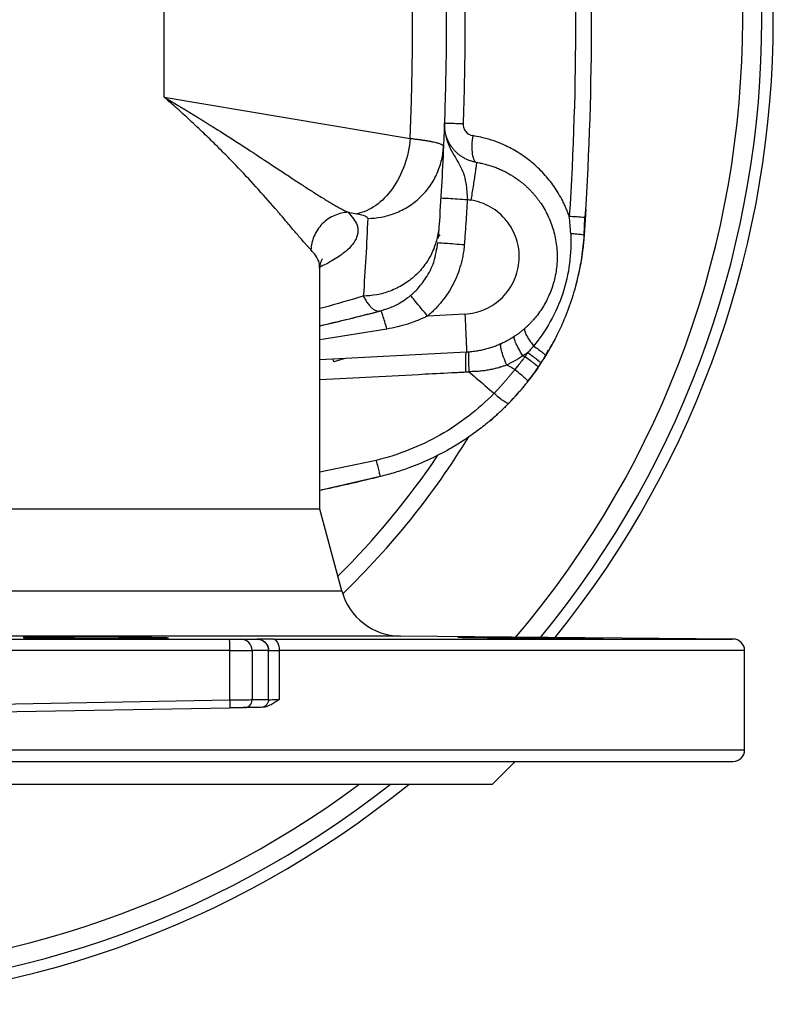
# Model space of a CAD drawing. Header units: millimetres. Extents: x 400 to 1688, y 100 to 1259.
# Tile 35 of 59: x 902 to 1000, y 1001 to 1130. Entities that reach past the tile are written whole.
import ezdxf

# ---------------------------------------------------------------- set-up
doc = ezdxf.new("R2010")
doc.units = ezdxf.units.MM

msp = doc.modelspace()

# ---------------------------------------------------------------- linework, layer by layer
at = {"color": 7, "linetype": 'Continuous', "lineweight": 25}
for p, q in [((920.6, 1119.71), (920.6, 1139.99)), ((920.6, 1119.71), (952.74, 1114.32)), ((975.7, 1105.09), (975.48, 1101.69)), ((944.65, 1104.66), (945.75, 1104.48)), ((975.47, 1101.7), (975.59, 1103.98)), ((975.63, 1103.98), (975.56, 1103.98)), ((956.51, 1102.87), (956.49, 1102.6)), ((956.35, 1101.37), (956.66, 1101.71)), ((975.44, 1101.7), (975.48, 1101.69)), ((940.95, 1065.85), (940.95, 1097.34)), ((948.76, 1091.76), (948.91, 1091.78)), ((959.89, 1091.36), (955.02, 1091.1)), ((970.42, 1085.92), (970.84, 1086.69)), ((960.11, 1086.36), (940.95, 1085.36)), ((970.39, 1085.94), (970.42, 1085.86)), ((948.81, 1070.1), (940.95, 1068.29)), ((940.95, 1065.85), (871.45, 1065.85)), ((943.81, 1055.17), (940.95, 1065.85)), ((892.97, 1048.85), (929.14, 1048.85)), ((930.59, 1048.85), (932.74, 1048.85)), ((994.97, 1048.86), (951.47, 1049.24)), ((929.17, 1047.35), (893.02, 1047.35)), ((929.17, 1040.85), (929.17, 1047.35)), ((929.17, 1047.35), (932.07, 1047.35)), ((932.07, 1047.35), (932.07, 1040.89)), ((934.22, 1047.35), (932.07, 1047.35)), ((934.22, 1040.93), (934.22, 1047.35)), ((935.63, 1047.36), (935.63, 1040.96)), ((996.45, 1034.35), (996.45, 1047.36)), ((929.17, 1040.85), (874.2, 1039.89)), ((934.22, 1040.93), (932.07, 1040.89)), ((889.54, 1039.16), (929.17, 1039.85)), ((933.25, 1039.93), (931.1, 1039.89)), ((963.45, 1029.85), (966.45, 1032.85)), ((963.45, 1029.85), (779.45, 1029.85))]:
    msp.add_line(p, q, dxfattribs=at)
at = {"color": 8, "linetype": 'Continuous', "lineweight": 25}
for p, q in [((949.71, 1089.39), (940.95, 1088)), ((942.77, 1085.11), (942.69, 1085.46)), ((944.08, 1085.52), (942.77, 1085.11)), ((948.3, 1072.22), (940.95, 1070.67)), ((872.2, 1055.17), (943.81, 1055.17)), ((951.47, 1049.24), (871.45, 1049.24)), ((996.45, 1034.35), (746.45, 1034.35))]:
    msp.add_line(p, q, dxfattribs=at)
at = {"color": 7, "linetype": 'Continuous', "lineweight": 25, "flags": 128}
for points in [[(975.48, 1101.69), (975.03, 1098.03), (974.3, 1094.8)], [(934.87, 1048.86), (935.02, 1048.83), (935.16, 1048.74), (935.29, 1048.6), (935.41, 1048.42), (935.5, 1048.19), (935.57, 1047.93), (935.62, 1047.65), (935.63, 1047.36)]]:
    msp.add_lwpolyline(points, dxfattribs=at)
at = {"color": 8, "linetype": 'Continuous', "lineweight": 25, "flags": 128}
msp.add_lwpolyline([(996.45, 1047.36), (996.42, 1047.36), (996.1, 1047.36), (995.42, 1047.36), (994.39, 1047.36), (993.02, 1047.36), (991.3, 1047.36), (989.25, 1047.36), (986.86, 1047.36), (984.15, 1047.36), (981.12, 1047.36), (977.78, 1047.36), (974.14, 1047.36), (970.21, 1047.36), (966.01, 1047.36), (961.53, 1047.36), (956.81, 1047.36), (951.84, 1047.36), (946.64, 1047.36), (941.24, 1047.36), (935.63, 1047.36)], dxfattribs=at)
at = {"color": 7, "linetype": 'Continuous', "lineweight": 25}
for centre, radius, start, end in [((871.45, 1129.85), 124.75, 319.6051, 40.3313), ((871.45, 1129.85), 127.25, 320.6013, 39.3987), ((871.45, 1129.85), 128.75, 321.1379, 38.8621), ((940.56, 1104.11), 35, 321.7637, 332.8239), ((940.56, 1104.11), 35, 310.2626, 321.2515), ((871.45, 1129.85), 104.35, 313.9917, 328.4746), ((871.45, 1129.85), 102.25, 314.6399, 326.1469), ((951.54, 1057.24), 8, 195, 269.5), ((907.66, 1047.72), 21.51, 359.0014, 2.9983), ((930.58, 1047.36), 1.49, 359.5648, 89.5581), ((994.95, 1047.36), 1.5, 360, 90), ((994.95, 1034.35), 1.5, 270, 0), ((871.45, 1129.85), 127.25, 231.7998, 308.2002), ((871.45, 1129.85), 124.75, 233.2835, 306.7165), ((871.45, 1129.85), 128.75, 270, 309.0407)]:
    msp.add_arc(centre, radius, start, end, dxfattribs=at)
for points in [[(973.54, 1155.58), (974.63, 1138.45), (974.63, 1121.24), (973.54, 1104.11)], [(975.63, 1103.98), (976.73, 1121.2), (976.73, 1138.49), (975.63, 1155.72)], [(957.1, 1113.29), (956.95, 1109.81), (956.75, 1106.34), (956.51, 1102.87)], [(960.22, 1106.34), (960.37, 1106.31), (960.52, 1106.28), (960.68, 1106.25)], [(947.2, 1103.87), (947.05, 1100.48), (946.86, 1097.1), (946.62, 1093.71)], [(973.72, 1101.91), (973.68, 1102.66), (973.61, 1103.39), (973.54, 1104.11)], [(967.46, 1085.9), (967.55, 1085.86), (967.65, 1085.82), (967.75, 1085.79)], [(969.81, 1084.89), (970.02, 1085.21), (970.23, 1085.54), (970.42, 1085.86)], [(966.44, 1084.11), (966.08, 1084.3), (965.72, 1084.49), (965.36, 1084.69)], [(969.49, 1084.41), (969.06, 1083.78), (968.61, 1083.17), (968.14, 1082.57)], [(932.77, 1048.85), (932.76, 1048.85), (932.75, 1048.85), (932.74, 1048.85)], [(934.24, 1047.35), (934.23, 1047.35), (934.22, 1047.35), (934.22, 1047.35)]]:
    msp.add_open_spline(points, degree=3, dxfattribs=at)
for points, knots in [([(957.1, 1146.41), (957.11, 1146.14), (957.14, 1145.49), (957.21, 1143.71), (957.32, 1140.31), (957.43, 1135.44), (957.47, 1129.85), (957.43, 1124.26), (957.32, 1119.39), (957.21, 1116.06), (957.14, 1114.27), (957.11, 1113.61), (957.1, 1113.29)], [0, 0, 0, 0, 0.023916, 0.058856, 0.161805, 0.331552, 0.5, 0.668246, 0.837817, 0.940861, 0.97043, 1, 1, 1, 1]), ([(952.74, 1114.32), (952.76, 1114.87), (952.8, 1115.96), (952.86, 1117.59), (952.91, 1119.23), (952.95, 1120.86), (952.99, 1122.49), (953.02, 1124.13), (953.04, 1125.76), (953.05, 1127.4), (953.06, 1129.03), (953.06, 1130.66), (953.05, 1132.3), (953.04, 1133.93), (953.02, 1135.57), (952.99, 1137.2), (952.95, 1138.83), (952.91, 1140.47), (952.86, 1142.1), (952.8, 1143.74), (952.76, 1144.83), (952.74, 1145.37)], [0, 0, 0, 0, 0.052686, 0.105354, 0.158007, 0.210646, 0.263274, 0.315892, 0.368503, 0.421109, 0.473711, 0.526312, 0.578914, 0.631519, 0.684128, 0.736745, 0.78937, 0.842006, 0.894655, 0.947319, 1, 1, 1, 1]), ([(959.66, 1143.48), (959.68, 1142.83), (959.73, 1141.54), (959.78, 1139.6), (959.82, 1137.66), (959.86, 1135.72), (959.88, 1133.78), (959.9, 1131.84), (959.9, 1129.89), (959.9, 1127.94), (959.88, 1125.99), (959.86, 1124.04), (959.82, 1122.09), (959.78, 1120.13), (959.73, 1118.17), (959.68, 1116.87), (959.66, 1116.22)], [0, 0, 0, 0, 0.071019, 0.142101, 0.213245, 0.284453, 0.355722, 0.427055, 0.498451, 0.56991, 0.641433, 0.713019, 0.784669, 0.856382, 0.928159, 1, 1, 1, 1]), ([(939.78, 1099.74), (939.73, 1099.79), (939.64, 1099.89), (939.45, 1100.09), (939.21, 1100.35), (938.93, 1100.65), (938.7, 1100.92), (938.48, 1101.18), (938.23, 1101.49), (937.86, 1101.91), (937.42, 1102.43), (936.8, 1103.17), (936.04, 1104.07), (934.67, 1105.65), (932.71, 1107.87), (930.48, 1110.27), (928.61, 1112.2), (927.14, 1113.67), (925.5, 1115.26), (924.07, 1116.6), (922.82, 1117.75), (921.78, 1118.67), (921.01, 1119.34), (920.6, 1119.71)], [0, 0, 0, 0, 0.018117, 0.030628, 0.062425, 0.093969, 0.10943, 0.125013, 0.15097, 0.173606, 0.211533, 0.250031, 0.305106, 0.362578, 0.500014, 0.625002, 0.68513, 0.750007, 0.812827, 0.885564, 0.917048, 0.955193, 1, 1, 1, 1]), ([(920.6, 1119.71), (920.6, 1119.71), (920.61, 1119.7), (920.64, 1119.68), (920.67, 1119.66), (920.7, 1119.65), (920.72, 1119.64), (920.74, 1119.62), (920.76, 1119.61), (920.78, 1119.6), (920.8, 1119.59), (920.82, 1119.58), (920.84, 1119.57), (920.86, 1119.55), (920.88, 1119.54), (920.9, 1119.53), (920.91, 1119.52), (920.93, 1119.51), (920.95, 1119.5), (920.97, 1119.49), (920.99, 1119.47), (921.01, 1119.46), (921.03, 1119.45), (921.05, 1119.44), (921.07, 1119.43), (921.09, 1119.42), (921.11, 1119.4), (921.13, 1119.39), (921.15, 1119.38), (921.17, 1119.37), (921.19, 1119.36), (921.21, 1119.35), (921.23, 1119.34), (921.24, 1119.32), (921.26, 1119.31), (921.28, 1119.3), (921.3, 1119.29), (921.32, 1119.28), (921.34, 1119.27), (921.36, 1119.26), (921.38, 1119.25), (921.4, 1119.23), (921.42, 1119.22), (921.44, 1119.21), (921.46, 1119.2), (921.47, 1119.19), (921.49, 1119.18), (921.51, 1119.17), (921.53, 1119.16), (921.55, 1119.14), (921.57, 1119.13), (921.59, 1119.12), (921.61, 1119.11), (921.62, 1119.1), (921.64, 1119.09), (921.66, 1119.08), (921.68, 1119.07), (921.7, 1119.05), (921.72, 1119.04), (921.74, 1119.03), (921.76, 1119.02), (921.79, 1119), (921.83, 1118.98), (921.87, 1118.96), (921.9, 1118.93), (921.94, 1118.91), (921.98, 1118.89), (922.01, 1118.87), (922.05, 1118.85), (922.09, 1118.83), (922.12, 1118.8), (922.16, 1118.78), (922.19, 1118.76), (922.23, 1118.74), (922.27, 1118.72), (922.3, 1118.7), (922.34, 1118.67), (922.37, 1118.65), (922.41, 1118.63), (922.44, 1118.61), (922.48, 1118.59), (922.51, 1118.57), (922.55, 1118.55), (922.58, 1118.53), (922.62, 1118.51), (922.65, 1118.48), (922.69, 1118.46), (922.72, 1118.44), (922.76, 1118.42), (922.79, 1118.4), (922.83, 1118.38), (922.86, 1118.36), (922.9, 1118.34), (922.93, 1118.32), (922.96, 1118.3), (923, 1118.28), (923.03, 1118.26), (923.06, 1118.24), (923.1, 1118.22), (923.13, 1118.2), (923.17, 1118.18), (923.2, 1118.16), (923.23, 1118.14), (923.27, 1118.12), (923.3, 1118.1), (923.33, 1118.08), (923.36, 1118.06), (923.4, 1118.04), (923.43, 1118.02), (923.46, 1118), (923.49, 1117.98), (923.53, 1117.96), (923.56, 1117.94), (923.59, 1117.92), (923.62, 1117.9), (923.66, 1117.88), (923.69, 1117.86), (923.72, 1117.84), (923.75, 1117.82), (923.78, 1117.8), (923.82, 1117.78), (923.85, 1117.76), (923.88, 1117.74), (923.91, 1117.73), (923.94, 1117.71), (923.97, 1117.69), (924, 1117.67), (924.03, 1117.65), (924.06, 1117.63), (924.1, 1117.61), (924.13, 1117.59), (924.16, 1117.57), (924.19, 1117.56), (924.22, 1117.54), (924.25, 1117.52), (924.28, 1117.5), (924.31, 1117.48), (924.34, 1117.46), (924.37, 1117.44), (924.4, 1117.43), (924.43, 1117.41), (924.46, 1117.39), (924.49, 1117.37), (924.52, 1117.35), (924.55, 1117.34), (924.58, 1117.32), (924.61, 1117.3), (924.64, 1117.28), (924.66, 1117.26), (924.69, 1117.25), (924.72, 1117.23), (924.75, 1117.21), (924.78, 1117.19), (924.81, 1117.17), (924.84, 1117.16), (924.87, 1117.14), (924.89, 1117.12), (924.92, 1117.1), (924.95, 1117.09), (924.98, 1117.07), (925.01, 1117.05), (925.04, 1117.04), (925.06, 1117.02), (925.09, 1117), (925.12, 1116.98), (925.15, 1116.97), (925.17, 1116.95), (925.2, 1116.93), (925.23, 1116.92), (925.26, 1116.9), (925.28, 1116.88), (925.31, 1116.87), (925.34, 1116.85), (925.37, 1116.83), (925.39, 1116.81), (925.42, 1116.8), (925.45, 1116.78), (925.47, 1116.77), (925.5, 1116.75), (925.53, 1116.73), (925.55, 1116.72), (925.58, 1116.7), (925.6, 1116.68), (925.63, 1116.67), (925.67, 1116.65), (925.73, 1116.61), (925.91, 1116.49), (926.2, 1116.31), (926.9, 1115.88), (928.7, 1114.74), (931.36, 1113.03), (934.03, 1111.28), (936.02, 1109.96), (937.5, 1108.98), (938.84, 1108.1), (939.92, 1107.41), (940.77, 1106.87), (941.44, 1106.45), (942.06, 1106.07), (942.65, 1105.72), (943.2, 1105.41), (943.72, 1105.12), (944.2, 1104.87), (944.5, 1104.73), (944.65, 1104.66)], [0, 0, 0, 0, 0.000009, 0.001326, 0.00264, 0.003254, 0.003952, 0.00465, 0.005262, 0.005872, 0.006568, 0.007263, 0.007873, 0.008481, 0.009174, 0.009866, 0.010473, 0.011079, 0.011769, 0.012458, 0.013063, 0.013666, 0.014354, 0.01504, 0.015642, 0.016243, 0.016928, 0.017611, 0.018211, 0.01881, 0.019492, 0.020172, 0.02077, 0.021366, 0.022045, 0.022723, 0.023318, 0.023911, 0.024588, 0.025263, 0.025855, 0.026446, 0.02712, 0.027792, 0.028382, 0.028971, 0.029642, 0.030311, 0.030899, 0.031485, 0.032153, 0.03282, 0.033405, 0.033989, 0.034654, 0.035318, 0.035901, 0.036482, 0.037144, 0.037806, 0.038386, 0.039624, 0.04086, 0.042093, 0.043324, 0.044552, 0.045777, 0.047, 0.04822, 0.049438, 0.050653, 0.051865, 0.053075, 0.054282, 0.055486, 0.056688, 0.057887, 0.059084, 0.060278, 0.061469, 0.062658, 0.063844, 0.065028, 0.066209, 0.067387, 0.068563, 0.069736, 0.070906, 0.072074, 0.073239, 0.074402, 0.075562, 0.076719, 0.077874, 0.079026, 0.080176, 0.081323, 0.082467, 0.083609, 0.084748, 0.085884, 0.087018, 0.08815, 0.089278, 0.090404, 0.091528, 0.092648, 0.093767, 0.094882, 0.095995, 0.097106, 0.098213, 0.099318, 0.100421, 0.101521, 0.102618, 0.103713, 0.104805, 0.105894, 0.106981, 0.108065, 0.109147, 0.110226, 0.111302, 0.112376, 0.113447, 0.114515, 0.115581, 0.116645, 0.117705, 0.118763, 0.119819, 0.120872, 0.121922, 0.122969, 0.124014, 0.125057, 0.126096, 0.127134, 0.128168, 0.1292, 0.130229, 0.131256, 0.13228, 0.133301, 0.13432, 0.135336, 0.13635, 0.137361, 0.138369, 0.139375, 0.140378, 0.141379, 0.142376, 0.143372, 0.144364, 0.145354, 0.146342, 0.147326, 0.148309, 0.149288, 0.150265, 0.151239, 0.152211, 0.15318, 0.154147, 0.15511, 0.156072, 0.15703, 0.157986, 0.15894, 0.15989, 0.160839, 0.161784, 0.162727, 0.163667, 0.164605, 0.16554, 0.166473, 0.167402, 0.16833, 0.169254, 0.170176, 0.171034, 0.172013, 0.173838, 0.177458, 0.191623, 0.204912, 0.251786, 0.386035, 0.503041, 0.570998, 0.635313, 0.695993, 0.753044, 0.787496, 0.820919, 0.853315, 0.884686, 0.915037, 0.94437, 0.97269, 1, 1, 1, 1]), ([(957.22, 1116.3), (957.21, 1116.22), (957.21, 1116.07), (957.22, 1115.85), (957.23, 1115.65), (957.24, 1115.48), (957.26, 1115.33), (957.28, 1115.21), (957.29, 1115.11), (957.3, 1115.04), (957.31, 1114.99), (957.36, 1114.73), (957.47, 1114.29), (957.77, 1113.41), (958.26, 1112.45), (958.94, 1111.38), (959.5, 1110.36), (959.84, 1109.37), (960.02, 1108.49), (960.1, 1107.93), (960.14, 1107.46), (960.17, 1107.1), (960.2, 1106.73), (960.21, 1106.47), (960.22, 1106.34)], [0, 0, 0, 0, 0.022628, 0.043022, 0.061177, 0.077086, 0.090741, 0.102133, 0.111252, 0.118091, 0.122645, 0.124907, 0.190293, 0.249786, 0.385981, 0.499397, 0.62316, 0.749477, 0.810547, 0.874975, 0.903556, 0.934052, 0.966276, 1, 1, 1, 1]), ([(961.42, 1111.19), (961.35, 1111.2), (961.21, 1111.23), (960.99, 1111.28), (960.78, 1111.34), (960.56, 1111.41), (960.36, 1111.48), (960.15, 1111.57), (959.95, 1111.67), (959.76, 1111.77), (959.57, 1111.88), (959.38, 1112.01), (959.2, 1112.14), (959.03, 1112.27), (958.86, 1112.42), (958.7, 1112.57), (958.54, 1112.73), (958.4, 1112.9), (958.26, 1113.07), (958.06, 1113.34), (957.71, 1113.89), (957.43, 1114.58), (957.28, 1115.26), (957.23, 1115.69), (957.21, 1116.02), (957.21, 1116.22), (957.22, 1116.3)], [0, 0, 0, 0, 0.03068, 0.061362, 0.092038, 0.122703, 0.153361, 0.184012, 0.214659, 0.245304, 0.275948, 0.306592, 0.337237, 0.367883, 0.398528, 0.429173, 0.459817, 0.490461, 0.521106, 0.55175, 0.631182, 0.788604, 0.859798, 0.918765, 0.9655, 1, 1, 1, 1]), ([(959.66, 1116.22), (959.33, 1116.23), (959, 1116.24), (958.4, 1116.26), (958.12, 1116.27), (957.67, 1116.29), (957.49, 1116.29), (957.27, 1116.3), (957.22, 1116.3), (957.22, 1116.3)], [0, 0, 0, 0, 0.25, 0.25, 0.5, 0.5, 0.75, 0.75, 1, 1, 1, 1]), ([(959.66, 1116.22), (959.65, 1116.04), (959.68, 1115.85), (959.8, 1115.51), (959.89, 1115.35), (960.23, 1114.93), (960.57, 1114.74), (960.92, 1114.69)], [0, 0, 0, 0, 0.25, 0.25, 0.5, 0.5, 1, 1, 1, 1]), ([(952.74, 1114.32), (952.64, 1113.13), (952.38, 1111.94), (951.6, 1109.71), (951.06, 1108.67), (949.79, 1106.87), (949.05, 1106.12), (947.46, 1105), (946.61, 1104.63), (945.75, 1104.48)], [0, 0, 0, 0, 0.25, 0.25, 0.5, 0.5, 0.75, 0.75, 1, 1, 1, 1]), ([(952.74, 1114.32), (952.83, 1114.31), (953.01, 1114.29), (953.28, 1114.26), (953.53, 1114.23), (953.79, 1114.2), (954.03, 1114.16), (954.26, 1114.13), (954.49, 1114.1), (954.7, 1114.06), (954.91, 1114.03), (955.11, 1114), (955.3, 1113.96), (955.48, 1113.93), (955.65, 1113.89), (955.96, 1113.83), (956.38, 1113.72), (956.69, 1113.62), (956.86, 1113.54), (956.95, 1113.48), (957.03, 1113.42), (957.09, 1113.36), (957.1, 1113.31), (957.1, 1113.29)], [0, 0, 0, 0, 0.033293, 0.066615, 0.099953, 0.133295, 0.166629, 0.199943, 0.233224, 0.26646, 0.299639, 0.33275, 0.36578, 0.398718, 0.431552, 0.464271, 0.588852, 0.723095, 0.763485, 0.811533, 0.867104, 0.930011, 1, 1, 1, 1]), ([(960.92, 1114.69), (960.86, 1114.29), (960.82, 1113.86), (960.8, 1113.02), (960.81, 1112.61), (960.91, 1111.94), (960.99, 1111.66), (961.19, 1111.3), (961.31, 1111.21), (961.42, 1111.19)], [0, 0, 0, 0, 0.25, 0.25, 0.5, 0.5, 0.75, 0.75, 1, 1, 1, 1]), ([(973.54, 1104.11), (973.52, 1104.16), (973.48, 1104.27), (973.37, 1104.58), (973.19, 1105.03), (972.94, 1105.6), (972.61, 1106.29), (972.15, 1107.11), (971.37, 1108.33), (970.23, 1109.74), (968.66, 1111.24), (966.9, 1112.5), (965.23, 1113.4), (963.91, 1113.93), (962.98, 1114.23), (962.4, 1114.38), (961.71, 1114.53), (961.27, 1114.62), (960.92, 1114.69)], [0, 0, 0, 0, 0.0080308, 0.0200607, 0.0561074, 0.0905599, 0.1250146, 0.1879025, 0.2500195, 0.3731931, 0.4998876, 0.6247538, 0.7499059, 0.8316157, 0.8749629, 0.9214505, 0.9374362, 1, 1, 1, 1]), ([(947.2, 1103.87), (947.77, 1103.87), (948.36, 1103.93), (949.56, 1104.15), (950.17, 1104.32), (951.36, 1104.78), (951.95, 1105.07), (953.06, 1105.77), (953.58, 1106.17), (954.54, 1107.08), (954.97, 1107.59), (955.72, 1108.65), (956.03, 1109.22), (956.54, 1110.38), (956.73, 1110.97), (957, 1112.14), (957.07, 1112.72), (957.1, 1113.29)], [0, 0, 0, 0, 0.125, 0.125, 0.25, 0.25, 0.375, 0.375, 0.5, 0.5, 0.625, 0.625, 0.75, 0.75, 0.875, 0.875, 1, 1, 1, 1]), ([(961.42, 1111.19), (961.53, 1111.17), (961.74, 1111.14), (962.06, 1111.07), (962.37, 1111), (962.68, 1110.93), (962.97, 1110.84), (963.27, 1110.75), (963.55, 1110.66), (963.84, 1110.56), (964.11, 1110.45), (964.38, 1110.34), (964.64, 1110.22), (964.9, 1110.1), (965.15, 1109.98), (965.39, 1109.85), (965.63, 1109.71), (965.86, 1109.58), (966.09, 1109.44), (966.31, 1109.3), (966.52, 1109.16), (966.73, 1109.01), (966.93, 1108.87), (967.12, 1108.72), (967.31, 1108.57), (967.5, 1108.42), (967.67, 1108.27), (967.85, 1108.11), (968.01, 1107.96), (968.17, 1107.81), (968.33, 1107.65), (968.48, 1107.5), (968.62, 1107.35), (968.76, 1107.19), (968.89, 1107.04), (969.02, 1106.89), (969.15, 1106.74), (969.27, 1106.59), (969.38, 1106.44), (969.49, 1106.3), (969.6, 1106.15), (970.06, 1105.5), (970.78, 1104.26), (971.52, 1102.32), (971.93, 1100.28), (971.99, 1098.2), (971.72, 1096.15), (971.12, 1094.22), (970.24, 1092.43), (969.42, 1091.26), (968.85, 1090.6), (968.61, 1090.34), (968.36, 1090.07), (968.09, 1089.8), (967.79, 1089.53), (967.47, 1089.25), (967.12, 1088.97), (966.75, 1088.69), (966.35, 1088.42), (965.92, 1088.15), (965.46, 1087.88), (964.98, 1087.63), (964.47, 1087.39), (963.93, 1087.17), (963.36, 1086.97), (962.76, 1086.79), (962.13, 1086.63), (961.48, 1086.51), (960.8, 1086.41), (960.34, 1086.38), (960.11, 1086.36)], [0, 0, 0, 0, 0.008898, 0.01769, 0.026378, 0.03496, 0.043438, 0.05181, 0.060078, 0.06824, 0.076297, 0.08425, 0.092097, 0.099839, 0.107477, 0.115009, 0.122436, 0.129758, 0.136976, 0.144088, 0.151095, 0.157997, 0.164794, 0.171486, 0.178073, 0.184555, 0.190932, 0.197204, 0.203371, 0.209433, 0.21539, 0.221242, 0.226989, 0.23263, 0.238167, 0.243599, 0.248926, 0.254147, 0.259264, 0.264276, 0.269182, 0.273984, 0.329793, 0.386088, 0.442869, 0.500138, 0.555851, 0.610836, 0.665091, 0.718618, 0.727528, 0.736982, 0.746979, 0.757519, 0.768602, 0.780227, 0.792396, 0.805108, 0.818363, 0.832161, 0.846501, 0.861385, 0.876812, 0.892781, 0.909294, 0.926349, 0.943948, 0.962089, 0.980773, 1, 1, 1, 1]), ([(961.42, 1111.19), (961.43, 1111.19), (961.42, 1111.08), (961.37, 1110.72), (961.35, 1110.57), (961.29, 1110.2), (961.26, 1109.98), (961.19, 1109.5), (961.15, 1109.23), (961.06, 1108.67), (961.01, 1108.37), (960.87, 1107.46), (960.77, 1106.83), (960.68, 1106.25)], [0, 0, 0, 0, 0.25, 0.25, 0.375, 0.375, 0.5, 0.5, 0.625, 0.625, 0.75, 0.75, 1, 1, 1, 1]), ([(956.75, 1106.55), (956.75, 1106.55), (956.83, 1106.54), (957.16, 1106.52), (957.43, 1106.51), (958.1, 1106.47), (958.51, 1106.44), (959.37, 1106.39), (959.81, 1106.36), (960.22, 1106.34)], [0, 0, 0, 0, 0.25, 0.25, 0.5, 0.5, 0.75, 0.75, 1, 1, 1, 1]), ([(960.22, 1106.34), (960.17, 1105.67), (960.09, 1104.35), (959.96, 1102.38), (959.86, 1101.08), (959.81, 1100.44)], [0, 0, 0, 0, 0.338935, 0.672266, 1, 1, 1, 1]), ([(959.89, 1091.36), (960.8, 1091.41), (961.71, 1091.62), (963.38, 1092.37), (964.15, 1092.89), (965.45, 1094.19), (965.97, 1094.96), (966.72, 1096.63), (966.94, 1097.54), (967.04, 1099.36), (966.91, 1100.29), (966.35, 1102.03), (965.91, 1102.85), (964.75, 1104.27), (964.05, 1104.88), (962.46, 1105.8), (961.58, 1106.11), (960.68, 1106.25)], [0, 0, 0, 0, 0.125, 0.125, 0.25, 0.25, 0.375, 0.375, 0.5, 0.5, 0.625, 0.625, 0.75, 0.75, 0.875, 0.875, 1, 1, 1, 1]), ([(944.65, 1104.66), (944.08, 1104.64), (943.47, 1104.51), (942.29, 1104.01), (941.73, 1103.63), (940.78, 1102.67), (940.41, 1102.1), (939.92, 1100.92), (939.8, 1100.31), (939.78, 1099.74)], [0, 0, 0, 0, 0.25, 0.25, 0.5, 0.5, 0.75, 0.75, 1, 1, 1, 1]), ([(945.75, 1104.48), (946.21, 1104.4), (946.58, 1104.3), (947.07, 1104.1), (947.2, 1103.98), (947.2, 1103.87)], [0, 0, 0, 0, 0.5, 0.5, 1, 1, 1, 1]), ([(956.51, 1102.87), (956.47, 1102.31), (956.38, 1101.74), (956.09, 1100.59), (955.89, 1100.01), (955.37, 1098.89), (955.05, 1098.34), (954.3, 1097.3), (953.87, 1096.82), (952.92, 1095.94), (952.4, 1095.55), (951.3, 1094.87), (950.73, 1094.59), (949.55, 1094.15), (948.96, 1093.98), (947.77, 1093.77), (947.19, 1093.72), (946.62, 1093.71)], [0, 0, 0, 0, 0.125, 0.125, 0.25, 0.25, 0.375, 0.375, 0.5, 0.5, 0.625, 0.625, 0.75, 0.75, 0.875, 0.875, 1, 1, 1, 1]), ([(956.47, 1102.25), (956.45, 1102.06), (956.42, 1101.62), (956.41, 1101.4), (956.4, 1101.28)], [0, 0, 0, 0, 0.459413, 1, 1, 1, 1]), ([(973.72, 1101.91), (973.78, 1100.62), (973.74, 1099.29), (973.4, 1096.64), (973.1, 1095.31), (972.25, 1092.75), (971.7, 1091.52), (970.42, 1089.22), (969.68, 1088.15), (968.88, 1087.17)], [0, 0, 0, 0, 0.25, 0.25, 0.5, 0.5, 0.75, 0.75, 1, 1, 1, 1]), ([(975.48, 1101.69), (975.43, 1101.09), (975.34, 1100.05), (975.09, 1098.32), (974.76, 1096.61), (974.34, 1094.92), (973.75, 1092.92), (972.97, 1090.82), (971.94, 1088.54), (971.21, 1087.26), (970.86, 1086.65)], [0, 0, 0, 0, 0.112202, 0.198467, 0.329498, 0.44142, 0.528277, 0.722064, 0.86518, 1, 1, 1, 1]), ([(948.75, 1091.77), (949.3, 1091.92), (950.32, 1092.21), (951.59, 1092.9), (952.69, 1093.67), (953.78, 1094.67), (954.94, 1096.16), (955.98, 1098.22), (956.22, 1099.86), (956.36, 1100.72)], [0, 0, 0, 0, 0.1348565, 0.2535098, 0.341482, 0.454865, 0.6062245, 0.7909986, 1, 1, 1, 1]), ([(959.81, 1100.44), (959.8, 1100.31), (959.78, 1100.05), (959.74, 1099.67), (959.68, 1099.29), (959.61, 1098.91), (959.54, 1098.53), (959.45, 1098.16), (959.27, 1097.48), (958.94, 1096.5), (958.38, 1095.27), (957.71, 1094.1), (957.05, 1093.19), (956.47, 1092.51), (956.01, 1092.01), (955.53, 1091.54), (955.19, 1091.25), (955.02, 1091.1)], [0, 0, 0, 0, 0.035855, 0.071621, 0.107326, 0.142999, 0.17867, 0.214369, 0.250124, 0.375086, 0.500062, 0.624978, 0.750008, 0.812519, 0.874916, 0.937357, 1, 1, 1, 1]), ([(956.35, 1100.7), (956.35, 1100.7), (956.43, 1100.7), (956.76, 1100.67), (957.03, 1100.65), (957.7, 1100.6), (958.11, 1100.57), (958.96, 1100.5), (959.4, 1100.47), (959.81, 1100.44)], [0, 0, 0, 0, 0.25, 0.25, 0.5, 0.5, 0.75, 0.75, 1, 1, 1, 1]), ([(940.95, 1097.29), (940.96, 1097.42), (940.96, 1097.63), (941.02, 1097.96), (941.09, 1098.2), (941.17, 1098.37), (941.24, 1098.51), (941.28, 1098.57), (941.27, 1098.57), (941.27, 1098.57)], [0, 0, 0, 0, 0.175733, 0.309257, 0.464219, 0.58892, 0.708434, 0.864274, 1, 1, 1, 1]), ([(955.02, 1091.1), (954.75, 1091.42), (954.47, 1091.76), (953.92, 1092.42), (953.66, 1092.73), (953.23, 1093.26), (953.06, 1093.46), (952.84, 1093.73), (952.8, 1093.78), (952.8, 1093.79)], [0, 0, 0, 0, 0.25, 0.25, 0.5, 0.5, 0.75, 0.75, 1, 1, 1, 1]), ([(940.95, 1089.82), (940.98, 1089.82), (941.55, 1089.96), (942.64, 1090.21), (944.22, 1090.59), (945.93, 1091.02), (947.25, 1091.35), (948.18, 1091.59), (948.55, 1091.68), (948.79, 1091.75), (948.89, 1091.77), (948.91, 1091.78)], [0, 0, 0, 0, 0.009487, 0.206963, 0.400205, 0.596796, 0.854192, 0.905852, 0.960245, 0.994041, 1, 1, 1, 1]), ([(940.95, 1089.83), (942.22, 1090.13), (944.64, 1090.69), (947.28, 1091.36), (948.54, 1091.68)], [0, 0, 0, 0, 0.523988, 1, 1, 1, 1]), ([(949.71, 1089.39), (949.61, 1089.73), (949.52, 1090.07), (949.33, 1090.67), (949.25, 1090.94), (949.1, 1091.38), (949.04, 1091.54), (948.95, 1091.74), (948.92, 1091.78), (948.91, 1091.78)], [0, 0, 0, 0, 0.25, 0.25, 0.5, 0.5, 0.75, 0.75, 1, 1, 1, 1]), ([(955.02, 1091.1), (954.85, 1091.02), (954.54, 1090.88), (954.11, 1090.68), (953.64, 1090.49), (953.09, 1090.28), (952.42, 1090.05), (951.75, 1089.84), (950.85, 1089.6), (950.17, 1089.48), (949.71, 1089.39)], [0, 0, 0, 0, 0.100453, 0.183738, 0.249876, 0.372585, 0.499933, 0.628088, 0.749986, 1, 1, 1, 1]), ([(959.89, 1091.36), (959.92, 1090.77), (959.95, 1090.13), (960, 1089.21), (960.01, 1088.91), (960.04, 1088.34), (960.05, 1088.07), (960.07, 1087.58), (960.08, 1087.37), (960.1, 1086.99), (960.1, 1086.84), (960.11, 1086.47), (960.11, 1086.36), (960.11, 1086.36)], [0, 0, 0, 0, 0.25, 0.25, 0.375, 0.375, 0.5, 0.5, 0.625, 0.625, 0.75, 0.75, 1, 1, 1, 1]), ([(967.75, 1089.5), (967.7, 1089.45), (967.67, 1089.36), (967.71, 1089.09), (967.78, 1088.91), (967.98, 1088.49), (968.13, 1088.24), (968.48, 1087.71), (968.67, 1087.44), (968.88, 1087.17)], [0, 0, 0, 0, 0.25, 0.25, 0.5, 0.5, 0.75, 0.75, 1, 1, 1, 1]), ([(967.46, 1085.9), (967.27, 1086.2), (967.09, 1086.51), (966.77, 1087.11), (966.63, 1087.39), (966.43, 1087.86), (966.36, 1088.06), (966.31, 1088.33), (966.33, 1088.41), (966.37, 1088.44)], [0, 0, 0, 0, 0.25, 0.25, 0.5, 0.5, 0.75, 0.75, 1, 1, 1, 1]), ([(965.36, 1084.69), (965.21, 1085.02), (965.08, 1085.37), (964.84, 1086.03), (964.74, 1086.35), (964.61, 1086.87), (964.57, 1087.08), (964.56, 1087.37), (964.59, 1087.45), (964.64, 1087.47)], [0, 0, 0, 0, 0.25, 0.25, 0.5, 0.5, 0.75, 0.75, 1, 1, 1, 1]), ([(968.88, 1087.17), (968.8, 1087.08), (968.65, 1086.91), (968.44, 1086.67), (968.26, 1086.48), (968.15, 1086.36), (968.1, 1086.31)], [0, 0, 0, 0, 0.313424, 0.584039, 0.812659, 1, 1, 1, 1]), ([(960.02, 1083.79), (960.01, 1084.13), (960, 1084.47), (960, 1085.11), (960, 1085.4), (960.01, 1085.88), (960.03, 1086.07), (960.06, 1086.31), (960.08, 1086.36), (960.11, 1086.36)], [0, 0, 0, 0, 0.25, 0.25, 0.5, 0.5, 0.75, 0.75, 1, 1, 1, 1]), ([(960.42, 1086.38), (960.4, 1086.38), (960.38, 1086.33), (960.36, 1086.09), (960.35, 1085.9), (960.35, 1085.42), (960.36, 1085.13), (960.38, 1084.5), (960.4, 1084.15), (960.42, 1083.81)], [0, 0, 0, 0, 0.25, 0.25, 0.5, 0.5, 0.75, 0.75, 1, 1, 1, 1]), ([(967.46, 1085.9), (967.29, 1085.79), (967, 1085.59), (966.65, 1085.38), (966.42, 1085.24), (966.25, 1085.15), (966.08, 1085.05), (965.9, 1084.96), (965.72, 1084.87), (965.54, 1084.78), (965.42, 1084.72), (965.36, 1084.69)], [0, 0, 0, 0, 0.250123, 0.43212, 0.499945, 0.58368, 0.667245, 0.750649, 0.833902, 0.917016, 1, 1, 1, 1]), ([(967.75, 1085.79), (967.68, 1085.69), (967.47, 1085.41), (967.04, 1084.85), (966.67, 1084.39), (966.44, 1084.11)], [0, 0, 0, 0, 0.159518, 0.492913, 1, 1, 1, 1]), ([(968.1, 1086.31), (968.03, 1086.26), (967.9, 1086.17), (967.68, 1086.04), (967.53, 1085.95), (967.46, 1085.9)], [0, 0, 0, 0, 0.312167, 0.645469, 1, 1, 1, 1]), ([(968.1, 1086.31), (968.05, 1086.24), (967.93, 1086.06), (967.82, 1085.89), (967.75, 1085.79)], [0, 0, 0, 0, 0.402112, 1, 1, 1, 1]), ([(967.75, 1085.79), (967.99, 1085.62), (968.23, 1085.45), (968.67, 1085.12), (968.87, 1084.97), (969.19, 1084.71), (969.32, 1084.61), (969.47, 1084.46), (969.5, 1084.42), (969.49, 1084.41)], [0, 0, 0, 0, 0.25, 0.25, 0.5, 0.5, 0.75, 0.75, 1, 1, 1, 1]), ([(968.1, 1086.31), (968.34, 1086.14), (968.58, 1085.97), (969.02, 1085.64), (969.22, 1085.49), (969.54, 1085.22), (969.66, 1085.12), (969.8, 1084.96), (969.82, 1084.91), (969.81, 1084.89)], [0, 0, 0, 0, 0.25, 0.25, 0.5, 0.5, 0.75, 0.75, 1, 1, 1, 1]), ([(965.36, 1084.69), (965.2, 1084.63), (964.91, 1084.53), (964.51, 1084.4), (964.07, 1084.27), (963.56, 1084.15), (962.93, 1084.02), (962.31, 1083.93), (961.72, 1083.86), (961.09, 1083.83), (960.67, 1083.82), (960.42, 1083.81)], [0, 0, 0, 0, 0.100647, 0.183965, 0.249937, 0.372501, 0.499986, 0.627929, 0.750034, 0.852433, 1, 1, 1, 1]), ([(966.44, 1084.11), (966.34, 1083.99), (966.15, 1083.76), (965.86, 1083.4), (965.57, 1083.05), (965.27, 1082.7), (964.97, 1082.36), (964.66, 1082.01), (964.35, 1081.67), (964.03, 1081.33), (963.81, 1081.1), (963.71, 1080.99)], [0, 0, 0, 0, 0.109398, 0.219218, 0.329456, 0.440117, 0.551209, 0.662738, 0.774712, 0.887135, 1, 1, 1, 1]), ([(966.44, 1084.11), (966.67, 1083.92), (966.91, 1083.73), (967.35, 1083.36), (967.54, 1083.19), (967.86, 1082.9), (967.98, 1082.79), (968.13, 1082.63), (968.16, 1082.58), (968.14, 1082.57)], [0, 0, 0, 0, 0.25, 0.25, 0.5, 0.5, 0.75, 0.75, 1, 1, 1, 1]), ([(969.49, 1084.41), (969.51, 1084.45), (969.57, 1084.53), (969.68, 1084.69), (969.76, 1084.81), (969.81, 1084.89)], [0, 0, 0, 0, 0.250012, 0.500013, 1, 1, 1, 1]), ([(960.02, 1083.79), (960.1, 1083.79), (960.23, 1083.8), (960.36, 1083.81), (960.42, 1083.81)], [0, 0, 0, 0, 0.583141, 1, 1, 1, 1]), ([(960.42, 1083.81), (960.72, 1083.55), (961.82, 1082.61), (962.91, 1081.67), (963.71, 1080.99)], [0, 0, 0, 0, 0.277149, 1, 1, 1, 1]), ([(968.14, 1082.57), (968.06, 1082.46), (967.88, 1082.23), (967.61, 1081.9), (967.34, 1081.57), (967.06, 1081.25), (966.78, 1080.93), (966.49, 1080.61), (966.21, 1080.29), (965.91, 1079.98), (965.72, 1079.78), (965.62, 1079.68)], [0, 0, 0, 0, 0.1113998, 0.2226277, 0.3337262, 0.4447382, 0.5557064, 0.6666738, 0.7776833, 0.8887778, 1, 1, 1, 1]), ([(963.71, 1080.99), (961.63, 1078.86), (959.24, 1077.02), (955.34, 1074.79), (953.98, 1074.14), (951.19, 1073.03), (949.76, 1072.58), (948.3, 1072.22)], [0, 0, 0, 0, 0.5, 0.5, 0.75, 0.75, 1, 1, 1, 1]), ([(965.62, 1079.68), (965.59, 1079.65), (965.52, 1079.65), (965.31, 1079.74), (965.16, 1079.82), (964.81, 1080.07), (964.6, 1080.23), (964.16, 1080.59), (963.93, 1080.79), (963.71, 1080.99)], [0, 0, 0, 0, 0.25, 0.25, 0.5, 0.5, 0.75, 0.75, 1, 1, 1, 1]), ([(965.62, 1079.68), (965.48, 1079.54), (965.21, 1079.26), (964.8, 1078.86), (964.39, 1078.48), (963.99, 1078.11), (963.6, 1077.77), (963.22, 1077.44), (962.45, 1076.79), (961.26, 1075.87), (959.61, 1074.73), (957.64, 1073.53), (955.31, 1072.33), (953.2, 1071.46), (951.68, 1070.92), (950.76, 1070.63), (949.8, 1070.35), (949.15, 1070.18), (948.81, 1070.1)], [0, 0, 0, 0, 0.030387, 0.059863, 0.088428, 0.116084, 0.142829, 0.168663, 0.193588, 0.297199, 0.399349, 0.500057, 0.649849, 0.800399, 0.84776, 0.896813, 0.947559, 1, 1, 1, 1]), ([(948.3, 1072.22), (948.37, 1071.94), (948.44, 1071.66), (948.56, 1071.13), (948.62, 1070.89), (948.72, 1070.5), (948.76, 1070.34), (948.8, 1070.15), (948.81, 1070.1), (948.81, 1070.1)], [0, 0, 0, 0, 0.25, 0.25, 0.5, 0.5, 0.75, 0.75, 1, 1, 1, 1]), ([(948.81, 1070.1), (946.3, 1069.49), (943.68, 1068.86), (941.05, 1068.32), (940.95, 1068.3)], [0, 0, 0, 0, 0.96358, 1, 1, 1, 1]), ([(904.92, 1048.99), (904.47, 1048.99), (904.08, 1049), (903.57, 1049), (903.41, 1049.01), (903.11, 1049.01), (902.98, 1049.02), (902.62, 1049.02), (902.44, 1049.03), (902.2, 1049.04), (902.14, 1049.04), (902.14, 1049.06), (902.2, 1049.06), (902.38, 1049.07), (902.45, 1049.07), (902.63, 1049.07), (902.84, 1049.08), (903.11, 1049.08), (903.4, 1049.09), (903.56, 1049.09), (904.08, 1049.09), (904.48, 1049.1), (905.13, 1049.1), (905.36, 1049.1), (905.85, 1049.1), (906.1, 1049.1), (906.87, 1049.1), (907.42, 1049.1), (908.28, 1049.1), (908.58, 1049.1), (909.17, 1049.1), (909.47, 1049.1), (910.38, 1049.1), (911, 1049.1), (912.26, 1049.1), (912.87, 1049.09), (913.78, 1049.09), (914.09, 1049.09), (914.68, 1049.08), (914.98, 1049.08), (915.84, 1049.07), (916.39, 1049.07), (917.42, 1049.06), (917.91, 1049.06), (918.8, 1049.04), (919.19, 1049.04), (919.71, 1049.03), (919.86, 1049.03), (920.16, 1049.02), (920.29, 1049.02), (920.65, 1049.01), (920.83, 1049.01), (921.07, 1049), (921.14, 1048.99), (921.14, 1048.98), (921.08, 1048.98), (920.89, 1048.97), (920.82, 1048.97), (920.64, 1048.97), (920.43, 1048.96), (920.16, 1048.96), (919.87, 1048.95), (919.71, 1048.95), (919.19, 1048.95), (918.8, 1048.95), (918.14, 1048.94), (917.91, 1048.94), (917.42, 1048.94), (917.17, 1048.94), (916.4, 1048.94), (915.85, 1048.94), (914.99, 1048.94), (914.69, 1048.94), (914.1, 1048.94), (913.8, 1048.94), (912.89, 1048.94), (912.27, 1048.94), (911.02, 1048.95), (910.4, 1048.95), (909.49, 1048.95), (909.19, 1048.95), (908.59, 1048.96), (908.29, 1048.96), (907.43, 1048.96), (906.88, 1048.97), (905.85, 1048.98), (905.36, 1048.98), (904.92, 1048.99)], [0, 0, 0, 0, 0.03125, 0.03125, 0.046875, 0.046875, 0.0625, 0.0625, 0.09375, 0.09375, 0.125, 0.125, 0.15625, 0.15625, 0.171875, 0.171875, 0.1875, 0.203125, 0.203125, 0.21875, 0.21875, 0.25, 0.25, 0.265625, 0.265625, 0.28125, 0.28125, 0.3125, 0.3125, 0.328125, 0.328125, 0.34375, 0.34375, 0.375, 0.375, 0.40625, 0.40625, 0.421875, 0.421875, 0.4375, 0.4375, 0.46875, 0.46875, 0.5, 0.5, 0.53125, 0.53125, 0.546875, 0.546875, 0.5625, 0.5625, 0.59375, 0.59375, 0.625, 0.625, 0.65625, 0.65625, 0.671875, 0.671875, 0.6875, 0.703125, 0.703125, 0.71875, 0.71875, 0.75, 0.75, 0.765625, 0.765625, 0.78125, 0.78125, 0.8125, 0.8125, 0.828125, 0.828125, 0.84375, 0.84375, 0.875, 0.875, 0.90625, 0.90625, 0.921875, 0.921875, 0.9375, 0.9375, 0.96875, 0.96875, 1, 1, 1, 1]), ([(929.14, 1048.85), (929.18, 1048.85), (929.27, 1048.85), (929.39, 1048.85), (929.51, 1048.85), (929.68, 1048.85), (929.88, 1048.85), (930.09, 1048.85), (930.28, 1048.85), (930.43, 1048.85), (930.54, 1048.85), (930.57, 1048.85), (930.59, 1048.85)], [0, 0, 0, 0, 0.060798, 0.1212, 0.181634, 0.242524, 0.371188, 0.500104, 0.628768, 0.757684, 0.87878, 1, 1, 1, 1]), ([(932.74, 1048.85), (932.93, 1048.85), (933.13, 1048.81), (933.49, 1048.66), (933.65, 1048.55), (933.92, 1048.27), (934.03, 1048.1), (934.18, 1047.74), (934.22, 1047.54), (934.22, 1047.35)], [0, 0, 0, 0, 0.25, 0.25, 0.5, 0.5, 0.75, 0.75, 1, 1, 1, 1]), ([(934.87, 1048.86), (934.77, 1048.86), (934.58, 1048.86), (934.34, 1048.86), (934.11, 1048.86), (933.9, 1048.86), (933.7, 1048.86), (933.48, 1048.86), (933.26, 1048.85), (933.09, 1048.85), (932.98, 1048.85), (932.88, 1048.85), (932.82, 1048.85), (932.77, 1048.85)], [0, 0, 0, 0, 0.096481, 0.179763, 0.250101, 0.33428, 0.41758, 0.500419, 0.62543, 0.750705, 0.801965, 0.860645, 1, 1, 1, 1]), ([(932.77, 1048.85), (932.79, 1048.85), (932.87, 1048.85), (933.01, 1048.83), (933.23, 1048.78), (933.52, 1048.65), (933.82, 1048.42), (934.05, 1048.11), (934.18, 1047.8), (934.23, 1047.55), (934.23, 1047.41), (934.24, 1047.35)], [0, 0, 0, 0, 0.030138, 0.092373, 0.18967, 0.325174, 0.499817, 0.673889, 0.814779, 0.922616, 1, 1, 1, 1]), ([(934.87, 1048.86), (937.75, 1048.86), (943.52, 1048.86), (951.54, 1048.86), (959.02, 1048.86), (965.89, 1048.86), (972.1, 1048.86), (977.62, 1048.86), (982.42, 1048.86), (986.47, 1048.86), (989.76, 1048.86), (992.27, 1048.86), (993.97, 1048.86), (994.88, 1048.86), (994.88, 1048.86), (994.88, 1048.86)], [0, 0, 0, 0, 0.080321, 0.1604, 0.240235, 0.319828, 0.399177, 0.478283, 0.557146, 0.635766, 0.714143, 0.792277, 0.870168, 0.947815, 1, 1, 1, 1]), ([(968.46, 1048.99), (967.83, 1048.99), (967.22, 1049), (966.31, 1049), (966, 1049.01), (965.41, 1049.01), (965.11, 1049.02), (964.25, 1049.02), (963.7, 1049.03), (962.67, 1049.04), (962.18, 1049.04), (961.31, 1049.06), (960.91, 1049.06), (960.39, 1049.07), (960.23, 1049.07), (959.94, 1049.07), (959.67, 1049.08), (959.46, 1049.08), (959.28, 1049.09), (959.2, 1049.09), (959.02, 1049.09), (958.96, 1049.1), (958.96, 1049.1), (958.98, 1049.1), (959.04, 1049.1), (959.08, 1049.1), (959.26, 1049.1), (959.44, 1049.1), (959.8, 1049.1), (959.93, 1049.1), (960.23, 1049.1), (960.39, 1049.1), (960.9, 1049.1), (961.3, 1049.1), (962.18, 1049.1), (962.66, 1049.09), (963.43, 1049.09), (963.7, 1049.09), (964.25, 1049.08), (964.53, 1049.08), (965.4, 1049.07), (965.99, 1049.07), (967.21, 1049.06), (967.83, 1049.06), (969.09, 1049.04), (969.71, 1049.04), (970.62, 1049.03), (970.92, 1049.03), (971.51, 1049.02), (971.81, 1049.02), (972.67, 1049.01), (973.22, 1049.01), (974.25, 1049), (974.74, 1048.99), (975.62, 1048.98), (976.01, 1048.98), (976.53, 1048.97), (976.69, 1048.97), (976.99, 1048.97), (977.25, 1048.96), (977.46, 1048.96), (977.64, 1048.95), (977.72, 1048.95), (977.9, 1048.95), (977.96, 1048.95), (977.96, 1048.94), (977.95, 1048.94), (977.89, 1048.94), (977.84, 1048.94), (977.66, 1048.94), (977.48, 1048.94), (977.12, 1048.94), (976.99, 1048.94), (976.69, 1048.94), (976.53, 1048.94), (976.02, 1048.94), (975.63, 1048.94), (974.74, 1048.95), (974.26, 1048.95), (973.49, 1048.95), (973.22, 1048.95), (972.67, 1048.96), (972.39, 1048.96), (971.53, 1048.96), (970.93, 1048.97), (969.72, 1048.98), (969.09, 1048.98), (968.46, 1048.99)], [0, 0, 0, 0, 0.03125, 0.03125, 0.046875, 0.046875, 0.0625, 0.0625, 0.09375, 0.09375, 0.125, 0.125, 0.15625, 0.15625, 0.171875, 0.171875, 0.1875, 0.203125, 0.203125, 0.21875, 0.21875, 0.25, 0.25, 0.265625, 0.265625, 0.28125, 0.28125, 0.3125, 0.3125, 0.328125, 0.328125, 0.34375, 0.34375, 0.375, 0.375, 0.40625, 0.40625, 0.421875, 0.421875, 0.4375, 0.4375, 0.46875, 0.46875, 0.5, 0.5, 0.53125, 0.53125, 0.546875, 0.546875, 0.5625, 0.5625, 0.59375, 0.59375, 0.625, 0.625, 0.65625, 0.65625, 0.671875, 0.671875, 0.6875, 0.703125, 0.703125, 0.71875, 0.71875, 0.75, 0.75, 0.765625, 0.765625, 0.78125, 0.78125, 0.8125, 0.8125, 0.828125, 0.828125, 0.84375, 0.84375, 0.875, 0.875, 0.90625, 0.90625, 0.921875, 0.921875, 0.9375, 0.9375, 0.96875, 0.96875, 1, 1, 1, 1]), ([(934.24, 1047.35), (934.32, 1047.35), (934.49, 1047.35), (934.97, 1047.36), (935.28, 1047.36), (935.63, 1047.36)], [0, 0, 0, 0, 0.5, 0.5, 1, 1, 1, 1]), ([(932.07, 1040.89), (932.01, 1040.89), (931.89, 1040.89), (931.55, 1040.88), (931.32, 1040.88), (930.8, 1040.88), (930.5, 1040.87), (929.85, 1040.86), (929.51, 1040.86), (929.17, 1040.85)], [0, 0, 0, 0, 0.25, 0.25, 0.5, 0.5, 0.75, 0.75, 1, 1, 1, 1]), ([(929.17, 1040.85), (929.17, 1040.74), (929.17, 1040.61), (929.17, 1040.36), (929.17, 1040.25), (929.17, 1040.05), (929.17, 1039.97), (929.17, 1039.88), (929.17, 1039.85), (929.17, 1039.85)], [0, 0, 0, 0, 0.25, 0.25, 0.5, 0.5, 0.75, 0.75, 1, 1, 1, 1]), ([(931.1, 1039.89), (931.36, 1039.89), (931.61, 1040), (931.96, 1040.37), (932.07, 1040.63), (932.07, 1040.89)], [0, 0, 0, 0, 0.5, 0.5, 1, 1, 1, 1]), ([(934.22, 1040.93), (934.22, 1040.81), (934.2, 1040.68), (934.1, 1040.44), (934.03, 1040.32), (933.84, 1040.13), (933.73, 1040.05), (933.49, 1039.95), (933.37, 1039.93), (933.25, 1039.93)], [0, 0, 0, 0, 0.25, 0.25, 0.5, 0.5, 0.75, 0.75, 1, 1, 1, 1]), ([(935.63, 1040.96), (935.53, 1040.89), (935.36, 1040.77), (935.09, 1040.58), (934.84, 1040.43), (934.55, 1040.26), (934.26, 1040.12), (933.98, 1040.02), (933.76, 1039.97), (933.58, 1039.94), (933.46, 1039.93), (933.4, 1039.93)], [0, 0, 0, 0, 0.147824, 0.249912, 0.382095, 0.499807, 0.644453, 0.774105, 0.852599, 0.927748, 1, 1, 1, 1]), ([(934.22, 1040.93), (934.29, 1040.93), (934.46, 1040.93), (934.95, 1040.94), (935.26, 1040.95), (935.63, 1040.96)], [0, 0, 0, 0, 0.5, 0.5, 1, 1, 1, 1]), ([(931.1, 1039.89), (931.09, 1039.89), (931.07, 1039.89), (931.04, 1039.89), (930.99, 1039.89), (930.93, 1039.89), (930.84, 1039.88), (930.68, 1039.88), (930.44, 1039.88), (930.16, 1039.87), (929.88, 1039.87), (929.62, 1039.86), (929.4, 1039.86), (929.24, 1039.86), (929.17, 1039.85)], [0, 0, 0, 0, 0.050288, 0.100213, 0.150014, 0.199931, 0.250201, 0.37494, 0.500068, 0.624785, 0.749957, 0.833416, 0.916391, 1, 1, 1, 1]), ([(871.45, 1032.85), (904.21, 1032.85), (935.62, 1032.85), (981.94, 1032.85), (994.95, 1032.85), (994.95, 1032.85)], [0, 0, 0, 0, 0.5, 0.5, 1, 1, 1, 1])]:
    msp.add_open_spline(points, degree=3, knots=knots, dxfattribs=at)
at = {"color": 8, "linetype": 'Continuous', "lineweight": 25}
for points, knots in [([(944.65, 1104.66), (945.13, 1104.1), (945.75, 1103.38), (945.92, 1102.48), (945.91, 1101.99), (945.8, 1101.47), (945.53, 1100.9), (945.08, 1100.27), (944.43, 1099.62), (943.64, 1099.01), (942.74, 1098.43), (941.84, 1097.93), (941.17, 1097.62), (940.87, 1097.48)], [0, 0, 0, 0, 0.235095, 0.302659, 0.37016, 0.437691, 0.516649, 0.606775, 0.696843, 0.787072, 0.863047, 0.938932, 1, 1, 1, 1]), ([(975.56, 1103.98), (975.54, 1103.98), (975.49, 1103.99), (975.08, 1104.01), (974.41, 1104.06), (973.82, 1104.09), (973.54, 1104.11)], [0, 0, 0, 0, 0.140976, 0.432132, 0.723289, 1, 1, 1, 1]), ([(973.72, 1101.91), (973.96, 1101.89), (974.46, 1101.84), (975.02, 1101.78), (975.38, 1101.73), (975.42, 1101.71), (975.44, 1101.7)], [0, 0, 0, 0, 0.261763, 0.537052, 0.814877, 1, 1, 1, 1]), ([(940.89, 1097.34), (940.9, 1097.57), (940.91, 1098.12), (940.5, 1098.92), (940, 1099.48), (939.78, 1099.74)], [0, 0, 0, 0, 0.286805, 0.68139, 1, 1, 1, 1]), ([(946.62, 1093.71), (944.9, 1093.19), (943.08, 1092.64), (941.07, 1092.1), (940.95, 1092.07)], [0, 0, 0, 0, 0.940985, 1, 1, 1, 1]), ([(946.62, 1093.71), (946.72, 1093.54), (946.91, 1093.18), (947.21, 1092.72), (947.53, 1092.34), (947.82, 1092.06), (948.11, 1091.87), (948.39, 1091.76), (948.62, 1091.73), (948.73, 1091.75), (948.76, 1091.76)], [0, 0, 0, 0, 0.138798, 0.285818, 0.44114, 0.584267, 0.698772, 0.840906, 0.970677, 1, 1, 1, 1]), ([(968.88, 1087.17), (969.11, 1087.02), (969.58, 1086.7), (970.08, 1086.3), (970.37, 1086.03), (970.39, 1085.96), (970.39, 1085.94)], [0, 0, 0, 0, 0.277193, 0.568042, 0.85889, 1, 1, 1, 1]), ([(940.95, 1082.81), (945.54, 1083.04), (951.42, 1083.35), (957.65, 1083.67), (959.41, 1083.76), (959.88, 1083.78), (960.01, 1083.79), (960.02, 1083.79)], [0, 0, 0, 0, 0.720796, 0.925972, 0.97938, 0.997919, 1, 1, 1, 1])]:
    msp.add_open_spline(points, degree=3, knots=knots, dxfattribs=at)

doc.saveas('drawing.dxf')
